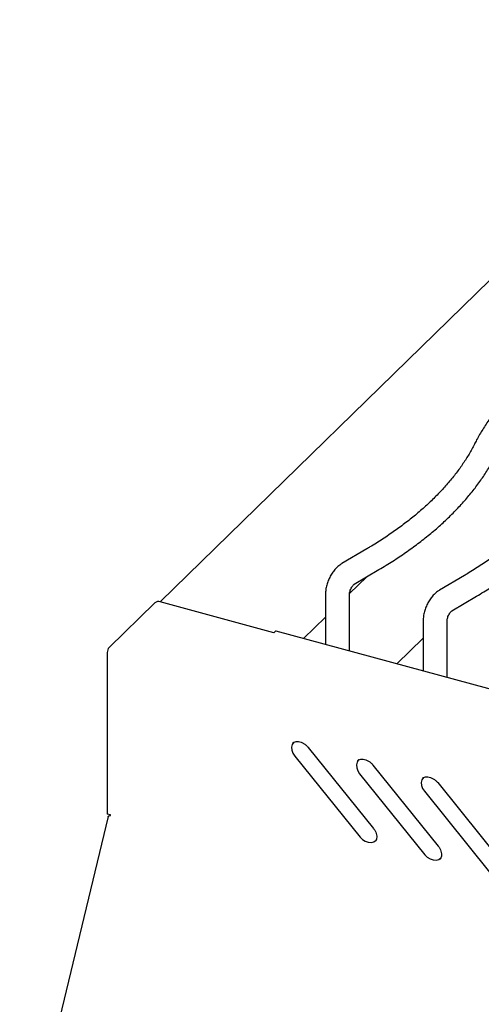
# Model space of a CAD drawing. Header units: inches. Extents: x 35 to 165, y 14 to 119.
# Tile 34 of 39: x 124.94 to 130.33, y 95.28 to 106.78. Entities that reach past the tile are written whole.
import ezdxf

# ---------------------------------------------------------------- set-up
doc = ezdxf.new("R2010")
doc.units = ezdxf.units.IN
doc.header["$LTSCALE"] = 12
doc.header["$MEASUREMENT"] = 0

msp = doc.modelspace()

# ---------------------------------------------------------------- linework, layer by layer
at = {"color": 7, "linetype": 'Continuous', "lineweight": 25}
for p, q in [((133.5408, 106.775), (126.5769, 99.978)), ((128.9892, 100.5947), (128.7004, 100.424)), ((128.9905, 100.2697), (128.789, 100.073)), ((128.8432, 100.1825), (129.132, 100.3533)), ((130.1301, 100.2847), (129.8413, 100.1139)), ((128.5084, 100.0697), (128.5084, 99.4789)), ((128.7889, 99.4027), (128.7889, 100.0697)), ((129.9841, 99.8725), (130.2729, 100.0432)), ((126.5153, 99.9675), (125.9803, 99.4453)), ((127.9053, 99.617), (126.5786, 99.9776)), ((128.5084, 99.7991), (128.2518, 99.5487)), ((129.6493, 99.7597), (129.6493, 99.1689)), ((129.9298, 99.0926), (129.9298, 99.7597)), ((127.9053, 99.617), (127.9196, 99.631)), ((139.4563, 96.5035), (127.9312, 99.6358)), ((129.6493, 99.5524), (129.3419, 99.2524)), ((125.9597, 99.3872), (125.9597, 97.5)), ((128.3054, 98.2776), (129.0676, 97.3318)), ((128.149, 98.1764), (128.9112, 97.2305)), ((129.0622, 98.0719), (129.8244, 97.1261)), ((128.9059, 97.9707), (129.6681, 97.0248)), ((129.8191, 97.8662), (130.5812, 96.9204)), ((129.6627, 97.765), (130.4249, 96.8191)), ((125.9988, 97.4893), (125.9597, 97.5)), ((125.9682, 97.4722), (124.9363, 93.182)), ((125.9917, 97.4912), (125.9917, 97.481)), ((129.0905, 97.1812), (129.0926, 97.1841)), ((129.8473, 96.9755), (129.8495, 96.9784))]:
    msp.add_line(p, q, dxfattribs=at)
at = {"color": 7, "linetype": 'Continuous', "lineweight": 25, "flags": 128}
for points in [[(128.1397, 98.3392), (128.1374, 98.337), (128.1204, 98.3115), (128.1129, 98.28), (128.1154, 98.2451), (128.1278, 98.2096), (128.149, 98.1764)], [(128.8965, 98.1335), (128.8943, 98.1313), (128.8773, 98.1058), (128.8698, 98.0743), (128.8723, 98.0394), (128.8847, 98.0039), (128.9059, 97.9707)], [(129.6534, 97.9278), (129.6511, 97.9256), (129.6341, 97.9001), (129.6266, 97.8686), (129.6291, 97.8337), (129.6415, 97.7982), (129.6627, 97.765)], [(128.9112, 97.2305), (128.9395, 97.2023), (128.9727, 97.1812), (129.008, 97.1692), (129.0426, 97.1671), (129.0737, 97.1751), (129.0987, 97.1926), (129.1046, 97.1993)], [(129.6681, 97.0248), (129.6964, 96.9966), (129.7296, 96.9756), (129.7649, 96.9635), (129.7995, 96.9614), (129.8305, 96.9694), (129.8556, 96.9869), (129.8615, 96.9936)]]:
    msp.add_lwpolyline(points, dxfattribs=at)
at = {"color": 7, "linetype": 'Continuous', "lineweight": 25}
for centre, radius, start, end in [((126.5572, 99.9086), 0.0722, 72.69603, 125.39891), ((127.9293, 99.624), 0.012, 80.73183, 143.96753), ((126.0501, 99.3878), 0.0905, 140.51294, 180.34344), ((125.9668, 97.4897), 0.032, 346.06902, 359.37593)]:
    msp.add_arc(centre, radius, start, end, dxfattribs=at)
for points, knots in [([(131.6143, 103.157), (131.5862, 103.1402), (131.5047, 103.0913), (131.3751, 103.008), (131.2282, 102.906), (131.089, 102.8008), (130.9575, 102.6927), (130.834, 102.5819), (130.7187, 102.4684), (130.6118, 102.3524), (130.5135, 102.2342), (130.424, 102.1139), (130.3436, 101.9918), (130.2863, 101.893), (130.2564, 101.8348), (130.248, 101.8184)], [0, 0, 0, 0, 0.0442602, 0.1283711, 0.2125047, 0.2966446, 0.3807732, 0.4648717, 0.5489163, 0.6328785, 0.7167245, 0.800417, 0.8839164, 0.9671838, 1, 1, 1, 1]), ([(130.248, 101.8184), (130.2379, 101.7989), (130.2082, 101.7416), (130.1522, 101.6472), (130.0771, 101.5357), (129.9932, 101.4257), (129.901, 101.3174), (129.8003, 101.2108), (129.6915, 101.1062), (129.5745, 101.0037), (129.4496, 100.9033), (129.317, 100.8054), (129.1767, 100.7101), (129.0659, 100.6404), (129.0021, 100.6024), (128.9892, 100.5947)], [0, 0, 0, 0, 0.0442631, 0.1300818, 0.2156379, 0.3009126, 0.3859604, 0.4708328, 0.5555755, 0.6402273, 0.7248202, 0.8093797, 0.8939259, 0.9784712, 1, 1, 1, 1]), ([(129.132, 100.3533), (129.1601, 100.3701), (129.2416, 100.4189), (129.3712, 100.5023), (129.5181, 100.6043), (129.6573, 100.7095), (129.7888, 100.8175), (129.9124, 100.9284), (130.0276, 101.0419), (130.1345, 101.1579), (130.2328, 101.2761), (130.3223, 101.3963), (130.4027, 101.5185), (130.46, 101.6173), (130.4899, 101.6755), (130.4983, 101.6919)], [0, 0, 0, 0, 0.0442602, 0.1283711, 0.2125047, 0.2966446, 0.3807732, 0.4648717, 0.5489163, 0.6328785, 0.7167245, 0.800417, 0.8839164, 0.9671838, 1, 1, 1, 1]), ([(131.3889, 101.5083), (131.3788, 101.4888), (131.3491, 101.4315), (131.2931, 101.3371), (131.218, 101.2256), (131.1341, 101.1156), (131.0419, 101.0073), (130.9412, 100.9008), (130.8324, 100.7961), (130.7154, 100.6936), (130.5905, 100.5933), (130.4579, 100.4953), (130.3176, 100.4), (130.2068, 100.3303), (130.143, 100.2924), (130.1301, 100.2847)], [0, 0, 0, 0, 0.0442631, 0.1300818, 0.2156379, 0.3009126, 0.3859604, 0.4708328, 0.5555755, 0.6402273, 0.7248202, 0.8093797, 0.8939259, 0.9784712, 1, 1, 1, 1]), ([(130.2729, 100.0432), (130.301, 100.06), (130.3825, 100.1089), (130.5121, 100.1922), (130.659, 100.2942), (130.7982, 100.3994), (130.9297, 100.5075), (131.0532, 100.6183), (131.1685, 100.7318), (131.2754, 100.8478), (131.3737, 100.966), (131.4632, 101.0863), (131.5436, 101.2084), (131.6009, 101.3072), (131.6308, 101.3654), (131.6392, 101.3818)], [0, 0, 0, 0, 0.0442602, 0.1283711, 0.2125047, 0.2966446, 0.3807732, 0.4648717, 0.5489163, 0.6328785, 0.7167245, 0.800417, 0.8839164, 0.9671838, 1, 1, 1, 1]), ([(128.7004, 100.424), (128.6914, 100.4183), (128.6684, 100.4037), (128.6345, 100.3737), (128.5997, 100.3337), (128.5694, 100.2881), (128.5443, 100.2385), (128.525, 100.1861), (128.5127, 100.1331), (128.5086, 100.0942), (128.5084, 100.0735), (128.5084, 100.0697)], [0, 0, 0, 0, 0.0804234, 0.2054167, 0.3329706, 0.461193, 0.5891596, 0.7176304, 0.8477342, 0.9720981, 1, 1, 1, 1]), ([(128.7889, 100.0697), (128.7889, 100.072), (128.7891, 100.0782), (128.7914, 100.0936), (128.7975, 100.115), (128.8075, 100.1382), (128.8199, 100.1585), (128.8317, 100.1729), (128.8405, 100.1809), (128.8423, 100.182), (128.8432, 100.1825)], [0, 0, 0, 0, 0.07439107, 0.20018739, 0.33798842, 0.48493525, 0.63452973, 0.76615741, 0.88795918, 1, 1, 1, 1]), ([(129.8413, 100.1139), (129.8323, 100.1082), (129.8093, 100.0936), (129.7754, 100.0636), (129.7406, 100.0236), (129.7103, 99.978), (129.6852, 99.9284), (129.6659, 99.876), (129.6536, 99.8231), (129.6495, 99.7841), (129.6493, 99.7634), (129.6493, 99.7597)], [0, 0, 0, 0, 0.0804234, 0.2054167, 0.3329706, 0.461193, 0.5891596, 0.7176304, 0.8477342, 0.9720981, 1, 1, 1, 1]), ([(129.9298, 99.7597), (129.9298, 99.7619), (129.93, 99.7681), (129.9323, 99.7835), (129.9384, 99.8049), (129.9484, 99.8281), (129.9608, 99.8485), (129.9725, 99.8629), (129.9814, 99.8708), (129.9832, 99.8719), (129.9841, 99.8725)], [0, 0, 0, 0, 0.0743911, 0.2001874, 0.3379884, 0.4849353, 0.6345297, 0.7661574, 0.8879592, 1, 1, 1, 1]), ([(128.1291, 98.3315), (128.1298, 98.3322), (128.1356, 98.3379), (128.1511, 98.3435), (128.1765, 98.3476), (128.2062, 98.3441), (128.2379, 98.3329), (128.2683, 98.3145), (128.2908, 98.2949), (128.302, 98.2817), (128.3054, 98.2776)], [0, 0, 0, 0, 0.0217533, 0.1771121, 0.3234886, 0.4798159, 0.6321187, 0.7832344, 0.9339519, 1, 1, 1, 1]), ([(128.886, 98.1258), (128.8867, 98.1265), (128.8924, 98.1322), (128.9079, 98.1378), (128.9333, 98.1419), (128.9631, 98.1384), (128.9947, 98.1272), (129.0252, 98.1088), (129.0476, 98.0892), (129.0588, 98.076), (129.0622, 98.0719)], [0, 0, 0, 0, 0.0217533, 0.1771121, 0.3234886, 0.4798159, 0.6321187, 0.7832344, 0.9339519, 1, 1, 1, 1]), ([(129.6428, 97.9201), (129.6435, 97.9208), (129.6493, 97.9265), (129.6648, 97.9321), (129.6901, 97.9362), (129.7199, 97.9327), (129.7516, 97.9215), (129.782, 97.9031), (129.8044, 97.8835), (129.8156, 97.8703), (129.8191, 97.8662)], [0, 0, 0, 0, 0.0217533, 0.1771121, 0.3234886, 0.4798159, 0.6321187, 0.7832344, 0.9339519, 1, 1, 1, 1]), ([(125.9684, 97.4722), (125.9693, 97.4737), (125.9712, 97.4768), (125.9819, 97.4798), (125.9925, 97.4812), (125.9979, 97.482)], [0, 0, 0, 0, 0.32204166, 0.66102083, 1, 1, 1, 1]), ([(129.0676, 97.3318), (129.0712, 97.3271), (129.082, 97.3129), (129.0956, 97.2872), (129.1052, 97.2562), (129.1073, 97.2273), (129.1031, 97.202), (129.0958, 97.1897), (129.0921, 97.1835)], [0, 0, 0, 0, 0.0907801, 0.2727399, 0.4540381, 0.6348765, 0.8169545, 1, 1, 1, 1]), ([(129.8244, 97.1261), (129.828, 97.1214), (129.8388, 97.1072), (129.8525, 97.0815), (129.8621, 97.0505), (129.8642, 97.0216), (129.8599, 96.9963), (129.8526, 96.984), (129.8489, 96.9778)], [0, 0, 0, 0, 0.09078009, 0.2727399, 0.45403811, 0.63487652, 0.81695455, 1, 1, 1, 1])]:
    msp.add_open_spline(points, degree=3, knots=knots, dxfattribs=at)

doc.saveas('drawing.dxf')
